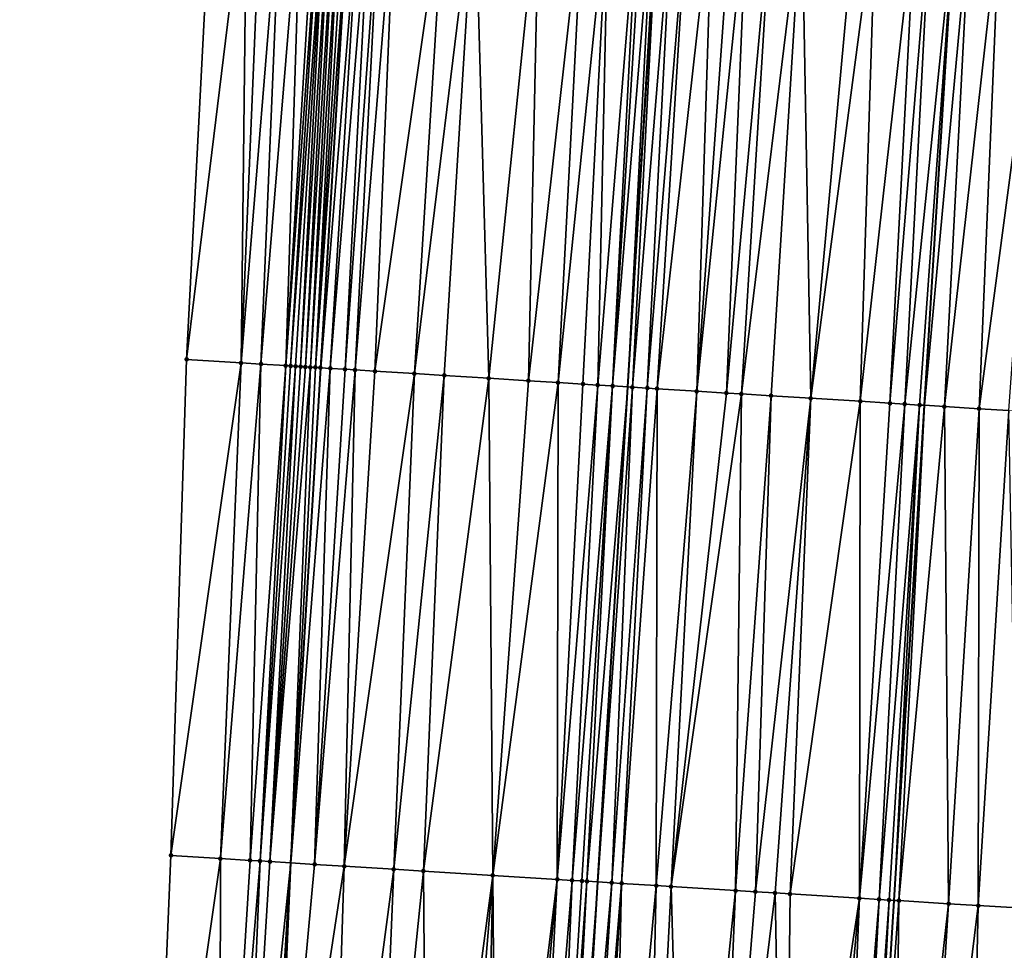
# Model space of a CAD drawing. Header units: feet. Extents: x 2004186 to 2014793, y 836912 to 864902.
# Tile 201 of 256: x 2010554 to 2010593, y 843144 to 843182. Entities that reach past the tile are written whole.
import ezdxf

# ---------------------------------------------------------------- set-up
doc = ezdxf.new("R2010")
doc.units = ezdxf.units.FT
doc.header["$LTSCALE"] = 100
doc.header["$MEASUREMENT"] = 0
for name, color, linetype, lineweight in [('EP_Travel Lane', 5, 'Continuous', 40), ('GPL_Skip Line', 2, 'Continuous', 40), ('Road Shots', 4, 'Continuous', 200), ('Road X-Section', 30, 'Continuous', 13)]:
    doc.layers.add(name, color=color, linetype=linetype, lineweight=lineweight)
doc.layers.add('I-77 SB_MM21-27-Surface-Border', color=7, linetype='Continuous')
doc.layers.add('I-77 SB_MM21-27-Surface-TIN', color=7, linetype='Continuous')

msp = doc.modelspace()

# ---------------------------------------------------------------- linework, layer by layer
at = {"layer": 'EP_Travel Lane'}
msp.add_polyline3d([(2010558.512224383, 843047.9798251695, 384.2585797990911), (2010559.752005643, 843067.9353389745, 384.6486199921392), (2010560.987375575, 843087.909927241, 385.0164313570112), (2010562.20879127, 843107.8919530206, 385.3857446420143), (2010563.419590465, 843127.846860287, 385.7751095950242), (2010564.630640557, 843147.8059025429, 386.1475509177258), (2010565.841734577, 843167.7656687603, 386.517383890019), (2010567.052789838, 843187.7247961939, 386.8756914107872), (2010568.26388598, 843207.6845973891, 387.2601996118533), (2010569.474938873, 843227.6436857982, 387.6570331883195), (2010570.692203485, 843247.6005962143, 388.0009039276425), (2010571.925634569, 843267.5543765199, 388.3690121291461), (2010573.169465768, 843287.5121162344, 388.7474257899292), (2010574.41324535, 843307.4690277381, 389.1454948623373), (2010575.657103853, 843327.4272055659, 389.5305563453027), (2010576.900872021, 843347.3839339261, 389.8874760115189), (2010578.144682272, 843367.3413375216, 390.2809696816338), (2010579.388404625, 843387.2973307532, 390.6696363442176), (2010580.625999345, 843407.2661358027, 391.0499260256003)], dxfattribs=at)
at = {"layer": 'GPL_Skip Line'}
for points in [[(2010572.173120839, 843067.1853502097, 384.8866842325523), (2010573.383677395, 843087.1522644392, 385.2715111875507), (2010574.593150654, 843107.1217036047, 385.6481250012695), (2010575.801028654, 843127.0774880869, 386.0198397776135), (2010577.009118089, 843147.0367657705, 386.3862241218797), (2010578.217223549, 843166.9963081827, 386.7645406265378), (2010579.425309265, 843186.9555244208, 387.1382847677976), (2010580.633436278, 843206.9154229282, 387.51453615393), (2010581.841535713, 843226.8748658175, 387.9099584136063), (2010583.050623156, 843246.8331044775, 388.2790384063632), (2010584.262391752, 843266.7903987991, 388.6445313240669), (2010585.475984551, 843286.7497160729, 389.0292610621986), (2010586.689554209, 843306.7086527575, 389.4212755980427), (2010587.903169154, 843326.6683342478, 389.8042323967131), (2010589.116741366, 843346.627312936, 390.1792374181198), (2010590.330336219, 843366.5866639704, 390.5529749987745), (2010591.543826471, 843386.5442947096, 390.9444645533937), (2010592.776046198, 843406.5061417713, 391.3256484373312)], [(2010584.051620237, 843066.4688805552, 385.0746810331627), (2010585.256259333, 843086.4276284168, 385.4645864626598), (2010586.478300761, 843106.3832341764, 385.8621016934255), (2010587.711223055, 843126.3380721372, 386.2175969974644), (2010588.94431523, 843146.2956596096, 386.5894528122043), (2010590.177421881, 843166.2534813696, 386.9660183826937), (2010591.410525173, 843186.2112487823, 387.34287753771), (2010592.64366594, 843206.1696227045, 387.7081399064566), (2010593.876788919, 843226.1277087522, 388.0993785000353), (2010595.108866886, 843246.0859004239, 388.4631951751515), (2010596.33821684, 843266.0439035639, 388.8429393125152), (2010597.565912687, 843286.0024711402, 389.2154458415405), (2010598.79359451, 843305.9608107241, 389.5949894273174), (2010600.021271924, 843325.919078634, 389.9924826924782), (2010601.248960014, 843345.8775200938, 390.3765138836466), (2010602.476659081, 843365.836140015, 390.73282330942), (2010603.70424591, 843385.7929352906, 391.1169724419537), (2010604.937612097, 843405.7474407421, 391.4959406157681)]]:
    msp.add_polyline3d(points, dxfattribs=at)
at = {"layer": 'I-77 SB_MM21-27-Surface-Border', "color": 3, "linetype": 'ByBlock', "lineweight": -2}
msp.add_polyline3d([(2010553.706987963, 843048.2718491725, 384.0718290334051), (2010555.902907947, 843068.1689129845, 384.5137148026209), (2010556.110678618, 843088.2095597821, 384.8370743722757), (2010557.933477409, 843108.1589607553, 385.238120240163), (2010558.966701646, 843128.1248583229, 385.6144532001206), (2010559.800563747, 843148.1072523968, 385.9863740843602), (2010560.434864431, 843168.102917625, 386.351227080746), (2010561.468312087, 843188.0724312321, 386.7345696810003), (2010562.501814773, 843208.0428355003, 387.1450438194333), (2010563.535265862, 843228.0124046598, 387.5646304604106), (2010564.767158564, 843247.9676128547, 387.9176288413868), (2010566.195908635, 843267.909752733, 388.2113363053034), (2010567.22405945, 843287.8818621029, 388.5370097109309), (2010568.850959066, 843307.8151945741, 388.9336880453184), (2010570.477937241, 843327.7498041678, 389.3338650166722), (2010572.703593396, 843347.6444855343, 389.7545214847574), (2010574.53013818, 843367.5659041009, 390.1623045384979), (2010574.959306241, 843387.5729870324, 390.5039569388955), (2010576.393347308, 843407.5321201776, 390.8893630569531)], dxfattribs=at)
at = {"layer": 'I-77 SB_MM21-27-Surface-TIN', "color": 128, "linetype": 'ByBlock', "lineweight": -2}
for points in [[(2010562.865596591, 843187.9852721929, 386.779547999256), (2010561.468312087, 843188.0724312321, 386.7345696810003), (2010560.434864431, 843168.102917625, 386.351227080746)], [(2010562.865596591, 843187.9852721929, 386.779547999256), (2010560.434864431, 843168.102917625, 386.351227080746), (2010562.630576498, 843167.9656179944, 386.4366650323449)], [(2010563.464431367, 843187.9478950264, 386.8000961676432), (2010562.865596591, 843187.9852721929, 386.779547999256), (2010562.630576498, 843167.9656179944, 386.4366650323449)], [(2010564.262867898, 843187.8978995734, 386.8361877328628), (2010563.464431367, 843187.9478950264, 386.8000961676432), (2010562.630576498, 843167.9656179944, 386.4366650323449)], [(2010564.262867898, 843187.8978995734, 386.8361877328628), (2010562.630576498, 843167.9656179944, 386.4366650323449), (2010563.429019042, 843167.9157198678, 386.4662126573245)], [(2010565.061315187, 843187.8480782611, 386.8627712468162), (2010564.262867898, 843187.8978995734, 386.8361877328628), (2010563.429019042, 843167.9157198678, 386.4662126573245)], [(2010565.061315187, 843187.8480782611, 386.8627712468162), (2010563.429019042, 843167.9157198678, 386.4662126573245), (2010564.427061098, 843167.8531671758, 386.5125841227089)], [(2010565.660144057, 843187.8106054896, 386.888539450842), (2010565.061315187, 843187.8480782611, 386.8627712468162), (2010564.427061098, 843167.8531671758, 386.5125841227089)], [(2010565.859756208, 843187.798155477, 386.8948951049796), (2010565.660144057, 843187.8106054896, 386.888539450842), (2010564.427061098, 843167.8531671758, 386.5125841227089)], [(2010565.859756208, 843187.798155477, 386.8948951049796), (2010564.427061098, 843167.8531671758, 386.5125841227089), (2010564.626671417, 843167.8406875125, 386.5202400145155)], [(2010566.059372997, 843187.7857805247, 386.8971524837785), (2010565.859756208, 843187.798155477, 386.8948951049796), (2010564.626671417, 843167.8406875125, 386.5202400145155)], [(2010566.059372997, 843187.7857805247, 386.8971524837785), (2010564.626671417, 843167.8406875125, 386.5202400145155), (2010564.826284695, 843167.8282557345, 386.5253858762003)], [(2010566.059372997, 843187.7857805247, 386.8971524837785), (2010564.826284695, 843167.8282557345, 386.5253858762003), (2010565.025902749, 843167.8159012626, 386.5264795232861)], [(2010566.258998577, 843187.7735478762, 386.8916400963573), (2010566.059372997, 843187.7857805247, 386.8971524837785), (2010565.025902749, 843167.8159012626, 386.5264795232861)], [(2010566.258998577, 843187.7735478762, 386.8916400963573), (2010565.025902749, 843167.8159012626, 386.5264795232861), (2010565.225527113, 843167.8036489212, 386.5222197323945)], [(2010566.458631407, 843187.7614325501, 386.8797219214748), (2010566.258998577, 843187.7735478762, 386.8916400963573), (2010565.225527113, 843167.8036489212, 386.5222197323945)], [(2010566.458631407, 843187.7614325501, 386.8797219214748), (2010565.225527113, 843167.8036489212, 386.5222197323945), (2010565.425154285, 843167.7914420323, 386.5155774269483)], [(2010566.658260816, 843187.7492618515, 386.8708270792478), (2010566.458631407, 843187.7614325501, 386.8797219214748), (2010565.425154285, 843167.7914420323, 386.5155774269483)], [(2010566.658260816, 843187.7492618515, 386.8708270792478), (2010565.425154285, 843167.7914420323, 386.5155774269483), (2010565.624776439, 843167.7791539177, 386.5131927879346)], [(2010566.857881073, 843187.7369430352, 386.8700194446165), (2010566.658260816, 843187.7492618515, 386.8708270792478), (2010565.624776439, 843167.7791539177, 386.5131927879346)], [(2010566.857881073, 843187.7369430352, 386.8700194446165), (2010565.624776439, 843167.7791539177, 386.5131927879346), (2010567.052789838, 843187.7247961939, 386.8756914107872)], [(2010565.824391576, 843167.7667522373, 386.5167609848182), (2010567.052789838, 843187.7247961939, 386.8756914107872), (2010565.624776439, 843167.7791539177, 386.5131927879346)], [(2010565.824391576, 843167.7667522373, 386.5167609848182), (2010565.841734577, 843167.7656687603, 386.517383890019), (2010567.052789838, 843187.7247961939, 386.8756914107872)], [(2010567.057493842, 843187.7245030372, 386.8758283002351), (2010567.052789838, 843187.7247961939, 386.8756914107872), (2010565.841734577, 843167.7656687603, 386.517383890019)], [(2010567.456713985, 843187.6995356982, 386.892214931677), (2010567.057493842, 843187.7245030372, 386.8758283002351), (2010565.841734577, 843167.7656687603, 386.517383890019)], [(2010567.456713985, 843187.6995356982, 386.892214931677), (2010565.841734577, 843167.7656687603, 386.517383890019), (2010566.223613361, 843167.7418114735, 386.5310997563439)], [(2010567.85593883, 843187.6746444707, 386.9044458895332), (2010567.456713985, 843187.6995356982, 386.892214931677), (2010566.223613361, 843167.7418114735, 386.5310997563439)], [(2010567.85593883, 843187.6746444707, 386.9044458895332), (2010566.223613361, 843167.7418114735, 386.5310997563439), (2010566.822453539, 843167.7045217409, 386.5462437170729)], [(2010568.255160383, 843187.6496999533, 386.9195864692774), (2010567.85593883, 843187.6746444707, 386.9044458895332), (2010566.822453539, 843167.7045217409, 386.5462437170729)], [(2010568.255160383, 843187.6496999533, 386.9195864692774), (2010566.822453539, 843167.7045217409, 386.5462437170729), (2010567.221679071, 843167.6796416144, 386.5574040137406)], [(2010568.853999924, 843187.6123999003, 386.9359242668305), (2010568.255160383, 843187.6496999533, 386.9195864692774), (2010567.221679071, 843167.6796416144, 386.5574040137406)], [(2010568.853999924, 843187.6123999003, 386.9359242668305), (2010567.221679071, 843167.6796416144, 386.5574040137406), (2010568.020139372, 843167.6300308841, 386.5718869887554)], [(2010570.850149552, 843187.4883548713, 386.9746325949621), (2010568.853999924, 843187.6123999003, 386.9359242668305), (2010568.020139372, 843167.6300308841, 386.5718869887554)], [(2010570.850149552, 843187.4883548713, 386.9746325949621), (2010568.020139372, 843167.6300308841, 386.5718869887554), (2010569.617054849, 843167.5307264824, 386.6052005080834)], [(2010572.047833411, 843187.4138320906, 387.0030862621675), (2010570.850149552, 843187.4883548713, 386.9746325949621), (2010569.617054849, 843167.5307264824, 386.6052005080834)], [(2010572.047833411, 843187.4138320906, 387.0030862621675), (2010569.617054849, 843167.5307264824, 386.6052005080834), (2010570.814747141, 843167.4563401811, 386.6253632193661)], [(2010572.047833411, 843187.4138320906, 387.0030862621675), (2010570.814747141, 843167.4563401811, 386.6253632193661), (2010572.611287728, 843167.3447955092, 386.6537841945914)], [(2010574.642833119, 843187.2526575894, 387.0488187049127), (2010572.047833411, 843187.4138320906, 387.0030862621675), (2010572.611287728, 843167.3447955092, 386.6537841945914)], [(2010574.642833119, 843187.2526575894, 387.0488187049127), (2010572.611287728, 843167.3447955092, 386.6537841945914), (2010574.208200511, 843167.2454474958, 386.6893837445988)], [(2010576.439356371, 843187.1408323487, 387.0937415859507), (2010574.642833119, 843187.2526575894, 387.0488187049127), (2010574.208200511, 843167.2454474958, 386.6893837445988)], [(2010576.439356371, 843187.1408323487, 387.0937415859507), (2010574.208200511, 843167.2454474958, 386.6893837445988), (2010575.405893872, 843167.1710785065, 386.7086389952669)], [(2010577.437428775, 843187.0787708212, 387.1152258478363), (2010576.439356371, 843187.1408323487, 387.0937415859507), (2010575.405893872, 843167.1710785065, 386.7086389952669)], [(2010577.437428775, 843187.0787708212, 387.1152258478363), (2010575.405893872, 843167.1710785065, 386.7086389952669), (2010576.403962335, 843167.1089532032, 386.7326077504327)], [(2010577.437428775, 843187.0787708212, 387.1152258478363), (2010576.403962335, 843167.1089532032, 386.7326077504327), (2010577.002806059, 843167.0717208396, 386.7447445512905)], [(2010578.635123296, 843187.0044205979, 387.1342578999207), (2010577.437428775, 843187.0787708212, 387.1152258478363), (2010577.002806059, 843167.0717208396, 386.7447445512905)], [(2010578.635123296, 843187.0044205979, 387.1342578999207), (2010577.002806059, 843167.0717208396, 386.7447445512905), (2010577.601657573, 843167.0346145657, 386.7502720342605)], [(2010578.834740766, 843186.9920566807, 387.1359127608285), (2010578.635123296, 843187.0044205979, 387.1342578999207), (2010577.601657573, 843167.0346145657, 386.7502720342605)], [(2010579.233981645, 843186.9674249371, 387.1339759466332), (2010578.834740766, 843186.9920566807, 387.1359127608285), (2010577.601657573, 843167.0346145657, 386.7502720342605)], [(2010579.233981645, 843186.9674249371, 387.1339759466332), (2010577.601657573, 843167.0346145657, 386.7502720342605), (2010578.217223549, 843166.9963081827, 386.7645406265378)], [(2010579.233981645, 843186.9674249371, 387.1339759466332), (2010578.217223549, 843166.9963081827, 386.7645406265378), (2010579.425309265, 843186.9555244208, 387.1382847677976)], [(2010579.4335959, 843186.9550089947, 387.1384713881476), (2010579.425309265, 843186.9555244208, 387.1382847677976), (2010578.217223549, 843166.9963081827, 386.7645406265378)], [(2010579.4335959, 843186.9550089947, 387.1384713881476), (2010578.217223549, 843166.9963081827, 386.7645406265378), (2010578.400113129, 843166.9849270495, 386.7687799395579)], [(2010580.032430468, 843186.9176284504, 387.159203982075), (2010579.4335959, 843186.9550089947, 387.1384713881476), (2010578.400113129, 843166.9849270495, 386.7687799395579)], [(2010580.032430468, 843186.9176284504, 387.159203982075), (2010578.400113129, 843166.9849270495, 386.7687799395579), (2010578.998944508, 843166.947494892, 386.7913894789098)], [(2010580.631274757, 843186.8804052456, 387.1713459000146), (2010580.032430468, 843186.9176284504, 387.159203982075), (2010578.998944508, 843166.947494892, 386.7913894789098)], [(2010580.631274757, 843186.8804052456, 387.1713459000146), (2010578.998944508, 843166.947494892, 386.7913894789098), (2010579.398172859, 843166.9226603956, 386.8001579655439)], [(2010581.629353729, 843186.8184500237, 387.1870259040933), (2010580.631274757, 843186.8804052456, 387.1713459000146), (2010579.398172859, 843166.9226603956, 386.8001579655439)], [(2010581.629353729, 843186.8184500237, 387.1870259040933), (2010579.398172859, 843166.9226603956, 386.8001579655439), (2010580.995101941, 843166.8235762, 386.821928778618)], [(2010582.427818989, 843186.7689195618, 387.197729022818), (2010581.629353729, 843186.8184500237, 387.1870259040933), (2010580.995101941, 843166.8235762, 386.821928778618)], [(2010583.026662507, 843186.7316838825, 387.2105520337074), (2010582.427818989, 843186.7689195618, 387.197729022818), (2010580.995101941, 843166.8235762, 386.821928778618)], [(2010583.026662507, 843186.7316838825, 387.2105520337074), (2010580.995101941, 843166.8235762, 386.821928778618), (2010582.192795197, 843166.7492054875, 386.8412743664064)], [(2010584.024742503, 843186.6697452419, 387.2253266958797), (2010583.026662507, 843186.7316838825, 387.2105520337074), (2010582.192795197, 843166.7492054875, 386.8412743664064)], [(2010584.024742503, 843186.6697452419, 387.2253266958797), (2010582.192795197, 843166.7492054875, 386.8412743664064), (2010582.79164445, 843166.7120626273, 386.8487196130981)], [(2010585.222429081, 843186.5952664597, 387.2513780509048), (2010584.024742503, 843186.6697452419, 387.2253266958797), (2010582.79164445, 843166.7120626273, 386.8487196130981)], [(2010585.222429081, 843186.5952664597, 387.2513780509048), (2010582.79164445, 843166.7120626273, 386.8487196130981), (2010583.989326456, 843166.637509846, 386.877608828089)], [(2010585.222429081, 843186.5952664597, 387.2513780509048), (2010583.989326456, 843166.637509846, 386.877608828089), (2010585.586255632, 843166.5384271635, 386.8993003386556)], [(2010587.418200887, 843186.4589337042, 387.2875812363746), (2010585.222429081, 843186.5952664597, 387.2513780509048), (2010585.586255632, 843166.5384271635, 386.8993003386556)], [(2010588.216663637, 843186.409362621, 387.3005022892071), (2010587.418200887, 843186.4589337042, 387.2875812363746), (2010585.586255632, 843166.5384271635, 386.8993003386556)], [(2010588.216663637, 843186.409362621, 387.3005022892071), (2010585.586255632, 843166.5384271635, 386.8993003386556), (2010587.582407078, 843166.4144115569, 386.9349196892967)], [(2010589.813579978, 843186.310072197, 387.334439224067), (2010588.216663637, 843186.409362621, 387.3005022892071), (2010587.582407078, 843166.4144115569, 386.9349196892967)], [(2010589.813579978, 843186.310072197, 387.334439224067), (2010587.582407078, 843166.4144115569, 386.9349196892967), (2010588.780092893, 843166.3399204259, 386.9605773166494)], [(2010590.412429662, 843186.2729363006, 387.3418141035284), (2010589.813579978, 843186.310072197, 387.334439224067), (2010588.780092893, 843166.3399204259, 386.9605773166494)], [(2010590.412429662, 843186.2729363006, 387.3418141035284), (2010588.780092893, 843166.3399204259, 386.9605773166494), (2010589.378944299, 843166.3028124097, 386.9661961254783)], [(2010590.412429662, 843186.2729363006, 387.3418141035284), (2010589.378944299, 843166.3028124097, 386.9661961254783), (2010591.410525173, 843186.2112487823, 387.34287753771)], [(2010589.977799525, 843166.2657662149, 386.9685743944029), (2010591.410525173, 843186.2112487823, 387.34287753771), (2010589.378944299, 843166.3028124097, 386.9661961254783)], [(2010589.977799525, 843166.2657662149, 386.9685743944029), (2010590.177421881, 843166.2534813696, 386.9660183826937), (2010591.410525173, 843186.2112487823, 387.34287753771)], [(2010592.009396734, 843186.1744669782, 387.330919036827), (2010591.410525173, 843186.2112487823, 387.34287753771), (2010590.177421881, 843166.2534813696, 386.9660183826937)], [(2010592.009396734, 843186.1744669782, 387.330919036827), (2010590.177421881, 843166.2534813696, 386.9660183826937), (2010590.975911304, 843166.2043419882, 386.9557943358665)], [(2010593.207133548, 843186.1008012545, 387.312577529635), (2010592.009396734, 843186.1744669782, 387.330919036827), (2010590.975911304, 843166.2043419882, 386.9557943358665)], [(2010593.207133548, 843186.1008012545, 387.312577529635), (2010590.975911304, 843166.2043419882, 386.9557943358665), (2010592.373277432, 843166.1185040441, 386.9297264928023)], [(2010595.003737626, 843185.9902841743, 387.2860750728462), (2010593.207133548, 843186.1008012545, 387.312577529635), (2010592.373277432, 843166.1185040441, 386.9297264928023)], [(2010595.003737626, 843185.9902841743, 387.2860750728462), (2010592.373277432, 843166.1185040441, 386.9297264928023), (2010593.571014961, 843166.0448498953, 386.9115114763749)], [(2010562.630576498, 843167.9656179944, 386.4366650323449), (2010560.434864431, 843168.102917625, 386.351227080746), (2010559.800563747, 843148.1072523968, 385.9863740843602)], [(2010562.630576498, 843167.9656179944, 386.4366650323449), (2010559.800563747, 843148.1072523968, 385.9863740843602), (2010561.796674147, 843147.9825724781, 386.0608213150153)], [(2010563.429019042, 843167.9157198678, 386.4662126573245), (2010562.630576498, 843167.9656179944, 386.4366650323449), (2010561.796674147, 843147.9825724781, 386.0608213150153)], [(2010563.429019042, 843167.9157198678, 386.4662126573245), (2010561.796674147, 843147.9825724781, 386.0608213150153), (2010562.994337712, 843147.9077212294, 386.1078882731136)], [(2010564.427061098, 843167.8531671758, 386.5125841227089), (2010563.429019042, 843167.9157198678, 386.4662126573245), (2010562.994337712, 843147.9077212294, 386.1078882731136)], [(2010564.427061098, 843167.8531671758, 386.5125841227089), (2010562.994337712, 843147.9077212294, 386.1078882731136), (2010563.393559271, 843147.8827767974, 386.1232457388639)], [(2010564.626671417, 843167.8406875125, 386.5202400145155), (2010564.427061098, 843167.8531671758, 386.5125841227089), (2010563.393559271, 843147.8827767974, 386.1232457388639)], [(2010564.826284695, 843167.8282557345, 386.5253858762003), (2010564.626671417, 843167.8406875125, 386.5202400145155), (2010563.393559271, 843147.8827767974, 386.1232457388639)], [(2010564.826284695, 843167.8282557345, 386.5253858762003), (2010563.393559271, 843147.8827767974, 386.1232457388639), (2010563.792785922, 843147.8579147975, 386.1340366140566)], [(2010565.025902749, 843167.8159012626, 386.5264795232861), (2010564.826284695, 843167.8282557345, 386.5253858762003), (2010563.792785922, 843147.8579147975, 386.1340366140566)], [(2010565.225527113, 843167.8036489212, 386.5222197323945), (2010565.025902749, 843167.8159012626, 386.5264795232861), (2010563.792785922, 843147.8579147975, 386.1340366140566)], [(2010565.425154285, 843167.7914420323, 386.5155774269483), (2010565.225527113, 843167.8036489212, 386.5222197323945), (2010563.792785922, 843147.8579147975, 386.1340366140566)], [(2010565.425154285, 843167.7914420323, 386.5155774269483), (2010563.792785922, 843147.8579147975, 386.1340366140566), (2010564.630640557, 843147.8059025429, 386.1475509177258)], [(2010565.624776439, 843167.7791539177, 386.5131927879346), (2010565.425154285, 843167.7914420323, 386.5155774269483), (2010564.630640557, 843147.8059025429, 386.1475509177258)], [(2010565.824391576, 843167.7667522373, 386.5167609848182), (2010565.624776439, 843167.7791539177, 386.5131927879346), (2010564.630640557, 843147.8059025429, 386.1475509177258)], [(2010565.824391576, 843167.7667522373, 386.5167609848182), (2010564.630640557, 843147.8059025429, 386.1475509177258), (2010565.841734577, 843167.7656687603, 386.517383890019)], [(2010566.223613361, 843167.7418114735, 386.5310997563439), (2010565.841734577, 843167.7656687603, 386.517383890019), (2010564.630640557, 843147.8059025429, 386.1475509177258)], [(2010566.223613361, 843167.7418114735, 386.5310997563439), (2010564.630640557, 843147.8059025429, 386.1475509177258), (2010565.589327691, 843147.7463892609, 386.1630142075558)], [(2010566.822453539, 843167.7045217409, 386.5462437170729), (2010566.223613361, 843167.7418114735, 386.5310997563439), (2010565.589327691, 843147.7463892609, 386.1630142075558)], [(2010567.221679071, 843167.6796416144, 386.5574040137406), (2010566.822453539, 843167.7045217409, 386.5462437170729), (2010565.589327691, 843147.7463892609, 386.1630142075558)], [(2010567.221679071, 843167.6796416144, 386.5574040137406), (2010565.589327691, 843147.7463892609, 386.1630142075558), (2010566.787016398, 843147.6719449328, 386.1875384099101)], [(2010568.020139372, 843167.6300308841, 386.5718869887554), (2010567.221679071, 843167.6796416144, 386.5574040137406), (2010566.787016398, 843147.6719449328, 386.1875384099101)], [(2010569.617054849, 843167.5307264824, 386.6052005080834), (2010568.020139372, 843167.6300308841, 386.5718869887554), (2010566.787016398, 843147.6719449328, 386.1875384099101)], [(2010569.617054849, 843167.5307264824, 386.6052005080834), (2010566.787016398, 843147.6719449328, 386.1875384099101), (2010568.783165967, 843147.5478989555, 386.226866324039)], [(2010570.814747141, 843167.4563401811, 386.6253632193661), (2010569.617054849, 843167.5307264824, 386.6052005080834), (2010568.783165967, 843147.5478989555, 386.226866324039)], [(2010570.814747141, 843167.4563401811, 386.6253632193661), (2010568.783165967, 843147.5478989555, 386.226866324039), (2010569.980859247, 843147.4735286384, 386.2472904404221)], [(2010572.611287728, 843167.3447955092, 386.6537841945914), (2010570.814747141, 843167.4563401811, 386.6253632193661), (2010569.980859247, 843147.4735286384, 386.2472904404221)], [(2010572.611287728, 843167.3447955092, 386.6537841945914), (2010569.980859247, 843147.4735286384, 386.2472904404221), (2010572.77547292, 843147.299933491, 386.2985147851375)], [(2010574.208200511, 843167.2454474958, 386.6893837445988), (2010572.611287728, 843167.3447955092, 386.6537841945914), (2010572.77547292, 843147.299933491, 386.2985147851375)], [(2010575.405893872, 843167.1710785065, 386.7086389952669), (2010574.208200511, 843167.2454474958, 386.6893837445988), (2010572.77547292, 843147.299933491, 386.2985147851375)], [(2010575.405893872, 843167.1710785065, 386.7086389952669), (2010572.77547292, 843147.299933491, 386.2985147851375), (2010575.370460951, 843147.1385699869, 386.3553877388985)], [(2010576.403962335, 843167.1089532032, 386.7326077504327), (2010575.405893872, 843167.1710785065, 386.7086389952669), (2010575.370460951, 843147.1385699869, 386.3553877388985)], [(2010577.002806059, 843167.0717208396, 386.7447445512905), (2010576.403962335, 843167.1089532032, 386.7326077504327), (2010575.370460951, 843147.1385699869, 386.3553877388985)], [(2010577.002806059, 843167.0717208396, 386.7447445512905), (2010575.370460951, 843147.1385699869, 386.3553877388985), (2010575.969311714, 843147.1014515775, 386.3619020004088)], [(2010577.601657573, 843167.0346145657, 386.7502720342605), (2010577.002806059, 843167.0717208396, 386.7447445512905), (2010575.969311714, 843147.1014515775, 386.3619020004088)], [(2010577.601657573, 843167.0346145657, 386.7502720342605), (2010575.969311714, 843147.1014515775, 386.3619020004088), (2010576.368547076, 843147.0767305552, 386.3648829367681)], [(2010577.601657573, 843167.0346145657, 386.7502720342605), (2010576.368547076, 843147.0767305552, 386.3648829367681), (2010576.568161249, 843147.0643132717, 386.3695184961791)], [(2010577.601657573, 843167.0346145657, 386.7502720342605), (2010576.568161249, 843147.0643132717, 386.3695184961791), (2010578.217223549, 843166.9963081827, 386.7645406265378)], [(2010576.568161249, 843147.0643132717, 386.3695184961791), (2010577.009118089, 843147.0367657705, 386.3862241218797), (2010578.217223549, 843166.9963081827, 386.7645406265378)], [(2010578.400113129, 843166.9849270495, 386.7687799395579), (2010578.217223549, 843166.9963081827, 386.7645406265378), (2010577.009118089, 843147.0367657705, 386.3862241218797)], [(2010578.400113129, 843166.9849270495, 386.7687799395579), (2010577.009118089, 843147.0367657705, 386.3862241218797), (2010577.566215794, 843147.001962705, 386.4073297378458)], [(2010578.998944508, 843166.947494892, 386.7913894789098), (2010578.400113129, 843166.9849270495, 386.7687799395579), (2010577.566215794, 843147.001962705, 386.4073297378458)], [(2010578.998944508, 843166.947494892, 386.7913894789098), (2010577.566215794, 843147.001962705, 386.4073297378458), (2010577.965443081, 843146.9771109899, 386.4175508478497)], [(2010579.398172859, 843166.9226603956, 386.8001579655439), (2010578.998944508, 843166.947494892, 386.7913894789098), (2010577.965443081, 843146.9771109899, 386.4175508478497)], [(2010579.398172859, 843166.9226603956, 386.8001579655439), (2010577.965443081, 843146.9771109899, 386.4175508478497), (2010579.362753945, 843146.8903786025, 386.4395517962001)], [(2010580.995101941, 843166.8235762, 386.821928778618), (2010579.398172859, 843166.9226603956, 386.8001579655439), (2010579.362753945, 843146.8903786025, 386.4395517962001)], [(2010580.995101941, 843166.8235762, 386.821928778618), (2010579.362753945, 843146.8903786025, 386.4395517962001), (2010579.961604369, 843146.8532546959, 386.4463706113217)], [(2010582.192795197, 843166.7492054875, 386.8412743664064), (2010580.995101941, 843166.8235762, 386.821928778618), (2010579.961604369, 843146.8532546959, 386.4463706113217)], [(2010582.79164445, 843166.7120626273, 386.8487196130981), (2010582.192795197, 843166.7492054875, 386.8412743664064), (2010579.961604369, 843146.8532546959, 386.4463706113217)], [(2010582.79164445, 843166.7120626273, 386.8487196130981), (2010579.961604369, 843146.8532546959, 386.4463706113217), (2010582.556602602, 843146.6920563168, 386.4940958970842)], [(2010583.989326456, 843166.637509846, 386.877608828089), (2010582.79164445, 843166.7120626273, 386.8487196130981), (2010582.556602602, 843146.6920563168, 386.4940958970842)], [(2010583.989326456, 843166.637509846, 386.877608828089), (2010582.556602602, 843146.6920563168, 386.4940958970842), (2010583.355069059, 843146.6425452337, 386.5038823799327)], [(2010585.586255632, 843166.5384271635, 386.8993003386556), (2010583.989326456, 843166.637509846, 386.877608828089), (2010583.355069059, 843146.6425452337, 386.5038823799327)], [(2010585.586255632, 843166.5384271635, 386.8993003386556), (2010583.355069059, 843146.6425452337, 386.5038823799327), (2010584.153530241, 843146.5929487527, 386.5183997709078)], [(2010585.586255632, 843166.5384271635, 386.8993003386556), (2010584.153530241, 843146.5929487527, 386.5183997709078), (2010584.752377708, 843146.5557769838, 386.5278700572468)], [(2010587.582407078, 843166.4144115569, 386.9349196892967), (2010585.586255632, 843166.5384271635, 386.8993003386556), (2010584.752377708, 843146.5557769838, 386.5278700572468)], [(2010587.582407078, 843166.4144115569, 386.9349196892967), (2010584.752377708, 843146.5557769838, 386.5278700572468), (2010587.546989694, 843146.3821545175, 386.5806078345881)], [(2010588.780092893, 843166.3399204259, 386.9605773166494), (2010587.582407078, 843166.4144115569, 386.9349196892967), (2010587.546989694, 843146.3821545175, 386.5806078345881)], [(2010589.378944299, 843166.3028124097, 386.9661961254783), (2010588.780092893, 843166.3399204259, 386.9605773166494), (2010587.546989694, 843146.3821545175, 386.5806078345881)], [(2010589.378944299, 843166.3028124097, 386.9661961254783), (2010587.546989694, 843146.3821545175, 386.5806078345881), (2010588.345456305, 843146.3326459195, 386.5902566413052)], [(2010589.977799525, 843166.2657662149, 386.9685743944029), (2010589.378944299, 843166.3028124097, 386.9661961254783), (2010588.345456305, 843146.3326459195, 386.5902566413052)], [(2010589.977799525, 843166.2657662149, 386.9685743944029), (2010588.345456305, 843146.3326459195, 386.5902566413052), (2010588.744693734, 843146.3079583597, 386.5913838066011)], [(2010589.977799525, 843166.2657662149, 386.9685743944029), (2010588.744693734, 843146.3079583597, 386.5913838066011), (2010588.94431523, 843146.2956596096, 386.5894528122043)], [(2010589.977799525, 843166.2657662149, 386.9685743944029), (2010588.94431523, 843146.2956596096, 386.5894528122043), (2010590.177421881, 843166.2534813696, 386.9660183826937)], [(2010589.143936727, 843146.2833608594, 386.5875218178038), (2010590.177421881, 843166.2534813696, 386.9660183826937), (2010588.94431523, 843146.2956596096, 386.5894528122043)], [(2010590.975911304, 843166.2043419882, 386.9557943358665), (2010590.177421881, 843166.2534813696, 386.9660183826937), (2010589.143936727, 843146.2833608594, 386.5875218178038)], [(2010590.975911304, 843166.2043419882, 386.9557943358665), (2010589.143936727, 843146.2833608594, 386.5875218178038), (2010591.14017001, 843146.1606697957, 386.5517896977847)], [(2010592.373277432, 843166.1185040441, 386.9297264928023), (2010590.975911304, 843166.2043419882, 386.9557943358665), (2010591.14017001, 843146.1606697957, 386.5517896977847)], [(2010592.373277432, 843166.1185040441, 386.9297264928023), (2010591.14017001, 843146.1606697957, 386.5517896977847), (2010592.337905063, 843146.0869755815, 386.53475880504)], [(2010593.571014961, 843166.0448498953, 386.9115114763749), (2010592.373277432, 843166.1185040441, 386.9297264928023), (2010592.337905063, 843146.0869755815, 386.53475880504)], [(2010593.571014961, 843166.0448498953, 386.9115114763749), (2010592.337905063, 843146.0869755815, 386.53475880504), (2010593.934880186, 843145.9886365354, 386.5164880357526)], [(2010561.796674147, 843147.9825724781, 386.0608213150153), (2010559.800563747, 843148.1072523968, 385.9863740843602), (2010558.966701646, 843128.1248583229, 385.6144532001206)], [(2010561.796674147, 843147.9825724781, 386.0608213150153), (2010558.966701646, 843128.1248583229, 385.6144532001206), (2010561.761249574, 843127.9501990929, 385.7260672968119)], [(2010562.994337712, 843147.9077212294, 386.1078882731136), (2010561.796674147, 843147.9825724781, 386.0608213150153), (2010561.761249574, 843127.9501990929, 385.7260672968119)], [(2010563.393559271, 843147.8827767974, 386.1232457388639), (2010562.994337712, 843147.9077212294, 386.1078882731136), (2010561.761249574, 843127.9501990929, 385.7260672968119)], [(2010563.393559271, 843147.8827767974, 386.1232457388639), (2010561.761249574, 843127.9501990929, 385.7260672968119), (2010562.559696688, 843127.9003749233, 385.753553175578)], [(2010563.792785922, 843147.8579147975, 386.1340366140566), (2010563.393559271, 843147.8827767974, 386.1232457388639), (2010562.559696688, 843127.9003749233, 385.753553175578)], [(2010563.792785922, 843147.8579147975, 386.1340366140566), (2010562.559696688, 843127.9003749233, 385.753553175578), (2010564.630640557, 843147.8059025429, 386.1475509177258)], [(2010562.559696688, 843127.9003749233, 385.753553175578), (2010563.419590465, 843127.846860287, 385.7751095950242), (2010564.630640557, 843147.8059025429, 386.1475509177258)], [(2010563.757379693, 843127.8258383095, 385.7835775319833), (2010564.630640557, 843147.8059025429, 386.1475509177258), (2010563.419590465, 843127.846860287, 385.7751095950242)], [(2010565.589327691, 843147.7463892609, 386.1630142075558), (2010564.630640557, 843147.8059025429, 386.1475509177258), (2010563.757379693, 843127.8258383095, 385.7835775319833)], [(2010566.787016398, 843147.6719449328, 386.1875384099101), (2010565.589327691, 843147.7463892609, 386.1630142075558), (2010563.757379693, 843127.8258383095, 385.7835775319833)], [(2010566.787016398, 843147.6719449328, 386.1875384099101), (2010563.757379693, 843127.8258383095, 385.7835775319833), (2010566.152759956, 843127.6769957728, 385.830679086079)], [(2010568.783165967, 843147.5478989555, 386.226866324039), (2010566.787016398, 843147.6719449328, 386.1875384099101), (2010566.152759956, 843127.6769957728, 385.830679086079)], [(2010568.783165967, 843147.5478989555, 386.226866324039), (2010566.152759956, 843127.6769957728, 385.830679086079), (2010567.949303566, 843127.5655000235, 385.8583638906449)], [(2010569.980859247, 843147.4735286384, 386.2472904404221), (2010568.783165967, 843147.5478989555, 386.226866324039), (2010567.949303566, 843127.5655000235, 385.8583638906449)], [(2010569.980859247, 843147.4735286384, 386.2472904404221), (2010567.949303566, 843127.5655000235, 385.8583638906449), (2010570.14506847, 843127.4290555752, 385.901846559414)], [(2010572.77547292, 843147.299933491, 386.2985147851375), (2010569.980859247, 843147.4735286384, 386.2472904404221), (2010570.14506847, 843127.4290555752, 385.901846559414)], [(2010572.77547292, 843147.299933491, 386.2985147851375), (2010570.14506847, 843127.4290555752, 385.901846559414), (2010571.143142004, 843127.3670123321, 385.9229044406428)], [(2010572.77547292, 843147.299933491, 386.2985147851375), (2010571.143142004, 843127.3670123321, 385.9229044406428), (2010572.3408235, 843127.2924512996, 385.9542992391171)], [(2010572.77547292, 843147.299933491, 386.2985147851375), (2010572.3408235, 843127.2924512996, 385.9542992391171), (2010572.939670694, 843127.2552751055, 385.9641417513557)], [(2010575.370460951, 843147.1385699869, 386.3553877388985), (2010572.77547292, 843147.299933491, 386.2985147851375), (2010572.939670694, 843127.2552751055, 385.9641417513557)], [(2010575.370460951, 843147.1385699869, 386.3553877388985), (2010572.939670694, 843127.2552751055, 385.9641417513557), (2010573.538519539, 843127.2181256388, 385.9724842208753)], [(2010575.370460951, 843147.1385699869, 386.3553877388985), (2010573.538519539, 843127.2181256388, 385.9724842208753), (2010574.336977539, 843127.168477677, 385.9900807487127)], [(2010575.969311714, 843147.1014515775, 386.3619020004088), (2010575.370460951, 843147.1385699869, 386.3553877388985), (2010574.336977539, 843127.168477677, 385.9900807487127)], [(2010575.969311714, 843147.1014515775, 386.3619020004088), (2010574.336977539, 843127.168477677, 385.9900807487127), (2010575.135445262, 843127.1189870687, 385.998846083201)], [(2010576.368547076, 843147.0767305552, 386.3648829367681), (2010575.969311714, 843147.1014515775, 386.3619020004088), (2010575.135445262, 843127.1189870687, 385.998846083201)], [(2010576.568161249, 843147.0643132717, 386.3695184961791), (2010576.368547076, 843147.0767305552, 386.3648829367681), (2010575.135445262, 843127.1189870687, 385.998846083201)], [(2010576.568161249, 843147.0643132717, 386.3695184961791), (2010575.135445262, 843127.1189870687, 385.998846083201), (2010575.534671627, 843127.09412044, 386.0100378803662)], [(2010576.568161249, 843147.0643132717, 386.3695184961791), (2010575.534671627, 843127.09412044, 386.0100378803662), (2010577.009118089, 843147.0367657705, 386.3862241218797)], [(2010575.534671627, 843127.09412044, 386.0100378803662), (2010575.801028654, 843127.0774880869, 386.0198397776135), (2010577.009118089, 843147.0367657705, 386.3862241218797)], [(2010577.566215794, 843147.001962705, 386.4073297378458), (2010577.009118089, 843147.0367657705, 386.3862241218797), (2010575.801028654, 843127.0774880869, 386.0198397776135)], [(2010577.566215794, 843147.001962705, 386.4073297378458), (2010575.801028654, 843127.0774880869, 386.0198397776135), (2010576.333116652, 843127.044262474, 386.0394205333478)], [(2010577.965443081, 843146.9771109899, 386.4175508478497), (2010577.566215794, 843147.001962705, 386.4073297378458), (2010576.333116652, 843127.044262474, 386.0394205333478)], [(2010577.965443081, 843146.9771109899, 386.4175508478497), (2010576.333116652, 843127.044262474, 386.0394205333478), (2010576.732343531, 843127.0194041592, 386.0501457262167)], [(2010577.965443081, 843146.9771109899, 386.4175508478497), (2010576.732343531, 843127.0194041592, 386.0501457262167), (2010577.53080661, 843126.9698383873, 386.0631294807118)], [(2010579.362753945, 843146.8903786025, 386.4395517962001), (2010577.965443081, 843146.9771109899, 386.4175508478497), (2010577.53080661, 843126.9698383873, 386.0631294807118)], [(2010579.362753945, 843146.8903786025, 386.4395517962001), (2010577.53080661, 843126.9698383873, 386.0631294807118), (2010578.928121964, 843126.8831786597, 386.0813402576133)], [(2010579.961604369, 843146.8532546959, 386.4463706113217), (2010579.362753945, 843146.8903786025, 386.4395517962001), (2010578.928121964, 843126.8831786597, 386.0813402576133)], [(2010579.961604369, 843146.8532546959, 386.4463706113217), (2010578.928121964, 843126.8831786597, 386.0813402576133), (2010580.525044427, 843126.7839873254, 386.1106634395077)], [(2010582.556602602, 843146.6920563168, 386.4940958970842), (2010579.961604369, 843146.8532546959, 386.4463706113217), (2010580.525044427, 843126.7839873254, 386.1106634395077)], [(2010582.556602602, 843146.6920563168, 386.4940958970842), (2010580.525044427, 843126.7839873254, 386.1106634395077), (2010581.722734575, 843126.709566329, 386.1341989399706)], [(2010583.355069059, 843146.6425452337, 386.5038823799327), (2010582.556602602, 843146.6920563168, 386.4940958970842), (2010581.722734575, 843126.709566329, 386.1341989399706)], [(2010584.153530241, 843146.5929487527, 386.5183997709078), (2010583.355069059, 843146.6425452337, 386.5038823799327), (2010581.722734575, 843126.709566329, 386.1341989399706)], [(2010584.153530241, 843146.5929487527, 386.5183997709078), (2010581.722734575, 843126.709566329, 386.1341989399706), (2010584.51735957, 843126.5361544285, 386.1758088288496)], [(2010584.752377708, 843146.5557769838, 386.5278700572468), (2010584.153530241, 843146.5929487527, 386.5183997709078), (2010584.51735957, 843126.5361544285, 386.1758088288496)], [(2010587.546989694, 843146.3821545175, 386.5806078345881), (2010584.752377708, 843146.5557769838, 386.5278700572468), (2010584.51735957, 843126.5361544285, 386.1758088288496)], [(2010587.546989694, 843146.3821545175, 386.5806078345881), (2010584.51735957, 843126.5361544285, 386.1758088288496), (2010585.715049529, 843126.4617303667, 386.199516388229)], [(2010587.546989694, 843146.3821545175, 386.5806078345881), (2010585.715049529, 843126.4617303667, 386.199516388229), (2010586.713130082, 843126.3998007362, 386.2141979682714)], [(2010588.345456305, 843146.3326459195, 386.5902566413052), (2010587.546989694, 843146.3821545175, 386.5806078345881), (2010586.713130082, 843126.3998007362, 386.2141979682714)], [(2010588.345456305, 843146.3326459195, 386.5902566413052), (2010586.713130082, 843126.3998007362, 386.2141979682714), (2010587.311983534, 843126.3627258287, 386.2183559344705)], [(2010588.744693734, 843146.3079583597, 386.5913838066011), (2010588.345456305, 843146.3326459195, 386.5902566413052), (2010587.311983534, 843126.3627258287, 386.2183559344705)], [(2010588.744693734, 843146.3079583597, 386.5913838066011), (2010587.311983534, 843126.3627258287, 386.2183559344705), (2010587.711223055, 843126.3380721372, 386.2175969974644)], [(2010588.744693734, 843146.3079583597, 386.5913838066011), (2010587.711223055, 843126.3380721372, 386.2175969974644), (2010588.94431523, 843146.2956596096, 386.5894528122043)], [(2010589.143936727, 843146.2833608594, 386.5875218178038), (2010588.94431523, 843146.2956596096, 386.5894528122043), (2010587.711223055, 843126.3380721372, 386.2175969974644)], [(2010589.143936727, 843146.2833608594, 386.5875218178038), (2010587.711223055, 843126.3380721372, 386.2175969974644), (2010588.908957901, 843126.2643745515, 386.2005323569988)], [(2010591.14017001, 843146.1606697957, 386.5517896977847), (2010589.143936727, 843146.2833608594, 386.5875218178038), (2010588.908957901, 843126.2643745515, 386.2005323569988)], [(2010591.14017001, 843146.1606697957, 386.5517896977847), (2010588.908957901, 843126.2643745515, 386.2005323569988), (2010589.90706852, 843126.2029315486, 386.187902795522)], [(2010592.337905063, 843146.0869755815, 386.53475880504), (2010591.14017001, 843146.1606697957, 386.5517896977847), (2010589.90706852, 843126.2029315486, 386.187902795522)], [(2010592.337905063, 843146.0869755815, 386.53475880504), (2010589.90706852, 843126.2029315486, 386.187902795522), (2010591.903290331, 843126.0800548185, 386.1621231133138)], [(2010593.934880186, 843145.9886365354, 386.5164880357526), (2010592.337905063, 843146.0869755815, 386.53475880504), (2010591.903290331, 843126.0800548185, 386.1621231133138)], [(2010593.934880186, 843145.9886365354, 386.5164880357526), (2010591.903290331, 843126.0800548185, 386.1621231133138), (2010594.298748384, 843125.9324712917, 386.138564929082)]]:
    msp.add_3dface(points, dxfattribs=at)
at = {"layer": 'Road Shots', "lineweight": 100}
for p in [(2010560.434864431, 843168.102917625, 386.351227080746), (2010562.630576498, 843167.9656179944, 386.4366650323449), (2010563.429019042, 843167.9157198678, 386.4662126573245), (2010564.427061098, 843167.8531671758, 386.5125841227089), (2010564.626671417, 843167.8406875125, 386.5202400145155), (2010564.826284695, 843167.8282557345, 386.5253858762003), (2010565.025902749, 843167.8159012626, 386.5264795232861), (2010565.225527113, 843167.8036489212, 386.5222197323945), (2010565.425154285, 843167.7914420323, 386.5155774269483), (2010565.624776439, 843167.7791539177, 386.5131927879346), (2010565.824391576, 843167.7667522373, 386.5167609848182), (2010566.223613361, 843167.7418114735, 386.5310997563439), (2010566.822453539, 843167.7045217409, 386.5462437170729), (2010567.221679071, 843167.6796416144, 386.5574040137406), (2010568.020139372, 843167.6300308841, 386.5718869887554), (2010569.617054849, 843167.5307264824, 386.6052005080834), (2010570.814747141, 843167.4563401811, 386.6253632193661), (2010572.611287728, 843167.3447955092, 386.6537841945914), (2010574.208200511, 843167.2454474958, 386.6893837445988), (2010575.405893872, 843167.1710785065, 386.7086389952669), (2010576.403962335, 843167.1089532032, 386.7326077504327), (2010577.002806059, 843167.0717208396, 386.7447445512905), (2010577.601657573, 843167.0346145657, 386.7502720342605), (2010578.400113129, 843166.9849270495, 386.7687799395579), (2010578.998944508, 843166.947494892, 386.7913894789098), (2010579.398172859, 843166.9226603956, 386.8001579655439), (2010580.995101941, 843166.8235762, 386.821928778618), (2010582.192795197, 843166.7492054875, 386.8412743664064), (2010582.79164445, 843166.7120626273, 386.8487196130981), (2010583.989326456, 843166.637509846, 386.877608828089), (2010585.586255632, 843166.5384271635, 386.8993003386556), (2010587.582407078, 843166.4144115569, 386.9349196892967), (2010588.780092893, 843166.3399204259, 386.9605773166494), (2010589.378944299, 843166.3028124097, 386.9661961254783), (2010589.977799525, 843166.2657662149, 386.9685743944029), (2010590.975911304, 843166.2043419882, 386.9557943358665), (2010592.373277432, 843166.1185040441, 386.9297264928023), (2010559.800563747, 843148.1072523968, 385.9863740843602), (2010561.796674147, 843147.9825724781, 386.0608213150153), (2010562.994337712, 843147.9077212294, 386.1078882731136), (2010563.393559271, 843147.8827767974, 386.1232457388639), (2010563.792785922, 843147.8579147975, 386.1340366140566), (2010565.589327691, 843147.7463892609, 386.1630142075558), (2010566.787016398, 843147.6719449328, 386.1875384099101), (2010568.783165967, 843147.5478989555, 386.226866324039), (2010569.980859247, 843147.4735286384, 386.2472904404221), (2010572.77547292, 843147.299933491, 386.2985147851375), (2010575.370460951, 843147.1385699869, 386.3553877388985), (2010575.969311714, 843147.1014515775, 386.3619020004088), (2010576.368547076, 843147.0767305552, 386.3648829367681), (2010576.568161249, 843147.0643132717, 386.3695184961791), (2010577.566215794, 843147.001962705, 386.4073297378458), (2010577.965443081, 843146.9771109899, 386.4175508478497), (2010579.362753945, 843146.8903786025, 386.4395517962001), (2010579.961604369, 843146.8532546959, 386.4463706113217), (2010582.556602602, 843146.6920563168, 386.4940958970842), (2010583.355069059, 843146.6425452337, 386.5038823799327), (2010584.153530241, 843146.5929487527, 386.5183997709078), (2010584.752377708, 843146.5557769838, 386.5278700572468), (2010587.546989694, 843146.3821545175, 386.5806078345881), (2010588.345456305, 843146.3326459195, 386.5902566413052), (2010588.744693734, 843146.3079583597, 386.5913838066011), (2010589.143936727, 843146.2833608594, 386.5875218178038), (2010591.14017001, 843146.1606697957, 386.5517896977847), (2010592.337905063, 843146.0869755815, 386.53475880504)]:
    msp.add_point(p, dxfattribs=at)
at = {"layer": 'Road X-Section', "extrusion": (0.06165677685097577, 0.9979144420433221, 0.01911042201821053), "elevation": 965381.686384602, "flags": 128}
msp.add_lwpolyline([(-1954737.242642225, -18065.79939893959), (-1954739.442642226, -18065.71394538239), (-1954740.242642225, -18065.68439236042), (-1954741.242642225, -18065.63801242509), (-1954741.442642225, -18065.63035513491), (-1954741.642642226, -18065.62520833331), (-1954741.842642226, -18065.62411448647), (-1954742.042642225, -18065.62837505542), (-1954742.242642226, -18065.63501857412), (-1954742.442642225, -18065.6374036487), (-1954742.642642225, -18065.63383480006), (-1954743.042642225, -18065.6194934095), (-1954743.642642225, -18065.60434668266), (-1954744.042642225, -18065.59318434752), (-1954744.842642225, -18065.57869872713), (-1954746.442642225, -18065.54537912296), (-1954747.642642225, -18065.52521272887), (-1954749.442642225, -18065.49678656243), (-1954751.042642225, -18065.46118051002), (-1954752.242642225, -18065.4419217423), (-1954753.242642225, -18065.41794860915), (-1954753.842642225, -18065.40580959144), (-1954754.442642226, -18065.40028109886), (-1954755.242642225, -18065.38176981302), (-1954755.842642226, -18065.35915614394), (-1954756.242642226, -18065.3503860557), (-1954757.842642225, -18065.3286112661), (-1954759.042642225, -18065.30926214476), (-1954759.642642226, -18065.30181553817), (-1954760.842642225, -18065.27292104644), (-1954762.442642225, -18065.25122557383), (-1954764.442642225, -18065.21559971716), (-1954765.642642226, -18065.18993740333), (-1954766.242642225, -18065.18431756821), (-1954766.842642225, -18065.18193886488), (-1954767.842642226, -18065.19472125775), (-1954769.242642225, -18065.22079386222), (-1954770.442642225, -18065.23901220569), (-1954772.842642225, -18065.26555840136), (-1954773.442642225, -18065.27061927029), (-1954774.642642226, -18065.28561893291), (-1954776.642642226, -18065.30971576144), (-1954777.442642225, -18065.32680208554), (-1954778.442642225, -18065.35580117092), (-1954778.642642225, -18065.36280698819), (-1954778.842642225, -18065.3658581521), (-1954779.242642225, -18065.36628270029), (-1954779.442642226, -18065.36932793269), (-1954779.642642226, -18065.37485836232), (-1954780.442642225, -18065.41116993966), (-1954781.242642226, -18065.44580750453), (-1954783.242642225, -18065.528494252), (-1954784.242642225, -18065.56708798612), (-1954785.442642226, -18065.61445525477), (-1954785.842642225, -18065.63343191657), (-1954786.442642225, -18065.65737901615)], dxfattribs=at)
at = {"layer": 'Road X-Section', "extrusion": (0.06165795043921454, 0.9979335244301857, 0.01808253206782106), "elevation": 965379.7384362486, "flags": 128}
msp.add_lwpolyline([(-1954737.847875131, -17073.31523096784), (-1954739.847875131, -17073.2407715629), (-1954741.047875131, -17073.19369690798), (-1954741.447875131, -17073.17833693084), (-1954741.847875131, -17073.16754429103), (-1954743.647875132, -17073.13856195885), (-1954744.847875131, -17073.11403374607), (-1954746.847875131, -17073.07469940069), (-1954748.047875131, -17073.05427194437), (-1954750.847875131, -17073.00303922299), (-1954753.447875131, -17072.94615696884), (-1954754.047875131, -17072.93964164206), (-1954754.447875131, -17072.93666021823), (-1954754.647875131, -17072.93202390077), (-1954755.647875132, -17072.89420647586), (-1954756.047875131, -17072.88398369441), (-1954757.447875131, -17072.86197914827), (-1954758.047875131, -17072.85515921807), (-1954760.647875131, -17072.80742612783), (-1954761.447875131, -17072.79763804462), (-1954762.247875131, -17072.78311827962), (-1954762.847875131, -17072.77364644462), (-1954765.647875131, -17072.72090004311), (-1954766.447875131, -17072.71124965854), (-1954766.847875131, -17072.71012230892), (-1954767.247875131, -17072.71398492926), (-1954769.247875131, -17072.74972289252), (-1954770.447875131, -17072.76675657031), (-1954772.047875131, -17072.78503032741), (-1954772.847875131, -17072.78874622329), (-1954773.847875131, -17072.80130491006), (-1954776.647875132, -17072.83662309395), (-1954778.047875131, -17072.85918673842), (-1954778.247875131, -17072.86398547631), (-1954778.647875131, -17072.87875870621), (-1954778.847875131, -17072.88117343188), (-1954779.247875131, -17072.88185371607), (-1954779.447875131, -17072.8853348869), (-1954779.647875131, -17072.89199039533), (-1954780.247875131, -17072.92119754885), (-1954781.247875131, -17072.96422324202), (-1954781.647875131, -17072.97913445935), (-1954782.247875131, -17073.00417133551), (-1954782.847875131, -17073.02744574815), (-1954783.647875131, -17073.05400136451), (-1954784.447875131, -17073.08616707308), (-1954785.047875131, -17073.10836612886), (-1954786.247875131, -17073.15769617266)], dxfattribs=at)

doc.saveas('drawing.dxf')
